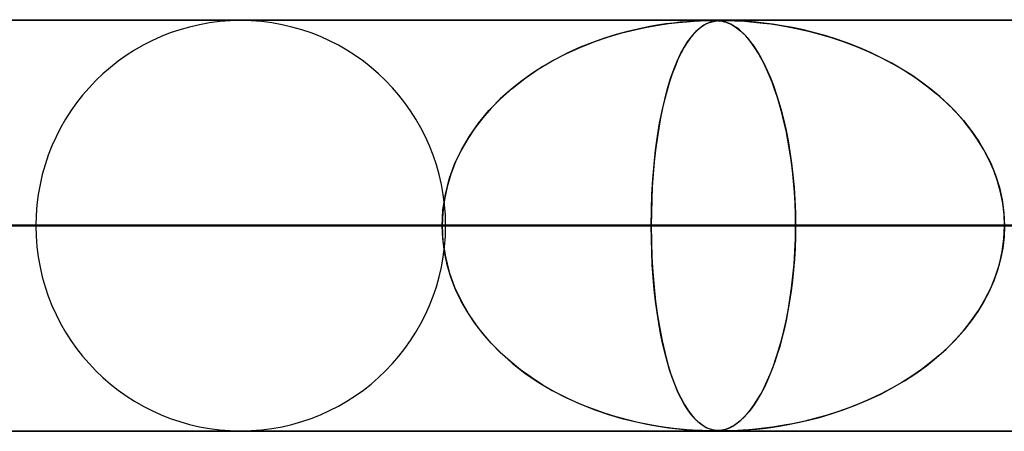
# Model space of a CAD drawing. Header units: millimetres. Extents: x -635 to 635, y -772 to 772.
# Tile 16 of 32: x -89 to -65, y 761 to 772. Entities that reach past the tile are written whole.
import ezdxf

# ---------------------------------------------------------------- set-up
doc = ezdxf.new("R2010")
doc.units = ezdxf.units.MM
doc.layers.add('HIDDEN', color=7, linetype='Continuous')
doc.layers.add('THICK', color=7, linetype='Continuous')

msp = doc.modelspace()

# ---------------------------------------------------------------- linework, layer by layer
at = {"layer": 'HIDDEN'}
for p, q in [((-474.699, 771.49), (0, 771.49)), ((0, 771.49), (-474.699, 771.49)), ((-0.329, 771.48), (-454.892, 771.48)), ((-72.469, 771.463), (-72.614, 771.452)), ((-72.612, 771.452), (-72.431, 771.465)), ((-72.341, 771.47), (-72.469, 771.463)), ((-72.431, 771.465), (-72.285, 771.473)), ((-72.233, 771.475), (-72.341, 771.47)), ((-72.285, 771.473), (-72.173, 771.477)), ((-72.144, 771.478), (-72.233, 771.475)), ((-72.173, 771.477), (-72.084, 771.479)), ((-72.072, 771.48), (-72.144, 771.478)), ((-72.084, 771.479), (-72.01, 771.48)), ((-72.011, 771.48), (-72.072, 771.48)), ((-71.957, 771.48), (-72.011, 771.48)), ((-72.01, 771.48), (-72.009, 771.48)), ((-72.009, 771.48), (-72.008, 771.48)), ((-72.008, 771.48), (-72.006, 771.48)), ((-72.006, 771.48), (-72.005, 771.48)), ((-72.005, 771.48), (-72.004, 771.48)), ((-72.004, 771.48), (-72.002, 771.48)), ((-71.992, 771.451), (-71.929, 771.465)), ((-71.94, 771.463), (-71.989, 771.452)), ((-71.907, 771.478), (-71.957, 771.48)), ((-71.953, 771.479), (-71.9, 771.478)), ((-71.89, 771.47), (-71.94, 771.463)), ((-71.929, 771.465), (-71.87, 771.473)), ((-71.86, 771.476), (-71.907, 771.478)), ((-71.9, 771.478), (-71.849, 771.475)), ((-71.842, 771.475), (-71.89, 771.47)), ((-71.87, 771.473), (-71.814, 771.477)), ((-71.814, 771.471), (-71.86, 771.476)), ((-71.849, 771.475), (-71.799, 771.469)), ((-71.794, 771.478), (-71.842, 771.475)), ((-71.814, 771.477), (-71.756, 771.479)), ((-71.766, 771.464), (-71.814, 771.471)), ((-71.799, 771.469), (-71.749, 771.461)), ((-71.744, 771.48), (-71.794, 771.478)), ((-71.714, 771.454), (-71.766, 771.464)), ((-71.756, 771.479), (-71.693, 771.48)), ((-71.749, 771.461), (-71.701, 771.45)), ((-71.689, 771.48), (-71.744, 771.48)), ((-71.689, 771.48), (-71.62, 771.479)), ((-71.628, 771.48), (-71.689, 771.48)), ((-71.558, 771.478), (-71.628, 771.48)), ((-71.62, 771.479), (-71.541, 771.478)), ((-71.474, 771.476), (-71.558, 771.478)), ((-71.541, 771.478), (-71.446, 771.474)), ((-71.372, 771.471), (-71.474, 771.476)), ((-71.446, 771.474), (-71.331, 771.469)), ((-71.249, 771.464), (-71.372, 771.471)), ((-71.331, 771.469), (-71.199, 771.461)), ((-71.101, 771.454), (-71.249, 771.464)), ((-71.199, 771.461), (-71.057, 771.45)), ((-74.193, 771.177), (-73.881, 771.256)), ((-73.8, 771.274), (-74.058, 771.213)), ((-73.881, 771.256), (-73.585, 771.319)), ((-73.556, 771.324), (-73.8, 771.274)), ((-73.585, 771.319), (-73.309, 771.368)), ((-73.33, 771.364), (-73.556, 771.324)), ((-73.124, 771.396), (-73.33, 771.364)), ((-73.309, 771.368), (-73.054, 771.405)), ((-72.939, 771.42), (-73.124, 771.396)), ((-73.054, 771.405), (-72.821, 771.433)), ((-72.771, 771.438), (-72.939, 771.42)), ((-72.821, 771.433), (-72.612, 771.452)), ((-72.614, 771.452), (-72.771, 771.438)), ((-72.426, 771.174), (-72.345, 771.253)), ((-72.321, 771.274), (-72.388, 771.213)), ((-72.345, 771.253), (-72.268, 771.316)), ((-72.257, 771.324), (-72.321, 771.274)), ((-72.268, 771.316), (-72.194, 771.366)), ((-72.196, 771.364), (-72.257, 771.324)), ((-72.14, 771.396), (-72.196, 771.364)), ((-72.194, 771.366), (-72.124, 771.404)), ((-72.087, 771.42), (-72.14, 771.396)), ((-72.124, 771.404), (-72.057, 771.432)), ((-72.038, 771.438), (-72.087, 771.42)), ((-72.057, 771.432), (-71.992, 771.451)), ((-71.989, 771.452), (-72.038, 771.438)), ((-71.659, 771.438), (-71.714, 771.454)), ((-71.701, 771.45), (-71.654, 771.437)), ((-71.6, 771.417), (-71.659, 771.438)), ((-71.654, 771.437), (-71.606, 771.42)), ((-71.606, 771.42), (-71.553, 771.397)), ((-71.537, 771.389), (-71.6, 771.417)), ((-71.553, 771.397), (-71.495, 771.367)), ((-71.472, 771.353), (-71.537, 771.389)), ((-71.495, 771.367), (-71.433, 771.328)), ((-71.402, 771.307), (-71.472, 771.353)), ((-71.433, 771.328), (-71.367, 771.281)), ((-71.329, 771.25), (-71.402, 771.307)), ((-71.367, 771.281), (-71.296, 771.223)), ((-71.253, 771.183), (-71.329, 771.25)), ((-71.296, 771.223), (-71.222, 771.153)), ((-70.929, 771.438), (-71.101, 771.454)), ((-71.057, 771.45), (-70.908, 771.436)), ((-70.734, 771.417), (-70.929, 771.438)), ((-70.908, 771.436), (-70.749, 771.419)), ((-70.749, 771.419), (-70.568, 771.396)), ((-70.52, 771.389), (-70.734, 771.417)), ((-70.568, 771.396), (-70.365, 771.366)), ((-70.287, 771.353), (-70.52, 771.389)), ((-70.365, 771.366), (-70.143, 771.327)), ((-70.037, 771.307), (-70.287, 771.353)), ((-70.143, 771.327), (-69.903, 771.279)), ((-69.772, 771.25), (-70.037, 771.307)), ((-69.903, 771.279), (-69.647, 771.221)), ((-69.496, 771.183), (-69.772, 771.25)), ((-69.647, 771.221), (-69.377, 771.151)), ((-74.614, 771.051), (-74.906, 770.948)), ((-74.853, 770.968), (-74.518, 771.082)), ((-74.33, 771.139), (-74.614, 771.051)), ((-74.518, 771.082), (-74.193, 771.177)), ((-74.058, 771.213), (-74.33, 771.139)), ((-72.529, 771.051), (-72.602, 770.948)), ((-72.592, 770.963), (-72.508, 771.078)), ((-72.457, 771.139), (-72.529, 771.051)), ((-72.508, 771.078), (-72.426, 771.174)), ((-72.388, 771.213), (-72.457, 771.139)), ((-71.177, 771.105), (-71.253, 771.183)), ((-71.222, 771.153), (-71.145, 771.07)), ((-71.101, 771.018), (-71.177, 771.105)), ((-71.145, 771.07), (-71.065, 770.972)), ((-71.026, 770.921), (-71.101, 771.018)), ((-69.217, 771.105), (-69.496, 771.183)), ((-69.377, 771.151), (-69.095, 771.068)), ((-68.941, 771.018), (-69.217, 771.105)), ((-69.095, 771.068), (-68.803, 770.97)), ((-68.668, 770.921), (-68.941, 771.018)), ((-75.542, 770.676), (-75.195, 770.833)), ((-75.206, 770.829), (-75.512, 770.691)), ((-74.906, 770.948), (-75.206, 770.829)), ((-75.195, 770.833), (-74.853, 770.968)), ((-72.762, 770.671), (-72.677, 770.828)), ((-72.676, 770.829), (-72.751, 770.691)), ((-72.677, 770.828), (-72.592, 770.963)), ((-72.602, 770.948), (-72.676, 770.829)), ((-71.065, 770.972), (-70.982, 770.86)), ((-70.952, 770.816), (-71.026, 770.921)), ((-70.982, 770.86), (-70.898, 770.731)), ((-70.879, 770.701), (-70.952, 770.816)), ((-68.803, 770.97), (-68.502, 770.857)), ((-68.399, 770.816), (-68.668, 770.921)), ((-68.502, 770.857), (-68.195, 770.728)), ((-68.134, 770.701), (-68.399, 770.816)), ((-75.817, 770.536), (-76.114, 770.366)), ((-75.889, 770.496), (-75.542, 770.676)), ((-75.512, 770.691), (-75.817, 770.536)), ((-72.826, 770.536), (-72.898, 770.366)), ((-72.846, 770.491), (-72.762, 770.671)), ((-72.751, 770.691), (-72.826, 770.536)), ((-70.898, 770.731), (-70.813, 770.586)), ((-70.808, 770.577), (-70.879, 770.701)), ((-70.813, 770.586), (-70.731, 770.43)), ((-70.738, 770.444), (-70.808, 770.577)), ((-68.195, 770.728), (-67.889, 770.584)), ((-67.875, 770.577), (-68.134, 770.701)), ((-67.889, 770.584), (-67.592, 770.427)), ((-67.621, 770.444), (-67.875, 770.577)), ((-76.556, 770.073), (-76.229, 770.294)), ((-76.114, 770.366), (-76.396, 770.185)), ((-76.229, 770.294), (-75.889, 770.496)), ((-73.006, 770.067), (-72.928, 770.289)), ((-72.898, 770.366), (-72.966, 770.185)), ((-72.928, 770.289), (-72.846, 770.491)), ((-70.669, 770.301), (-70.738, 770.444)), ((-70.731, 770.43), (-70.652, 770.263)), ((-70.602, 770.148), (-70.669, 770.301)), ((-70.652, 770.263), (-70.576, 770.086)), ((-67.373, 770.301), (-67.621, 770.444)), ((-67.592, 770.427), (-67.308, 770.261)), ((-67.131, 770.148), (-67.373, 770.301)), ((-76.866, 769.831), (-76.556, 770.073)), ((-76.396, 770.185), (-76.664, 769.992)), ((-73.081, 769.825), (-73.006, 770.067)), ((-72.966, 770.185), (-73.03, 769.992)), ((-70.536, 769.985), (-70.602, 770.148)), ((-70.576, 770.086), (-70.503, 769.898)), ((-67.308, 770.261), (-67.035, 770.083)), ((-66.896, 769.985), (-67.131, 770.148)), ((-67.035, 770.083), (-66.775, 769.895)), ((-77.159, 769.569), (-76.866, 769.831)), ((-76.917, 769.788), (-77.155, 769.573)), ((-76.664, 769.992), (-76.917, 769.788)), ((-73.15, 769.563), (-73.081, 769.825)), ((-73.091, 769.788), (-73.147, 769.573)), ((-73.03, 769.992), (-73.091, 769.788)), ((-70.473, 769.813), (-70.536, 769.985)), ((-70.503, 769.898), (-70.434, 769.7)), ((-70.411, 769.63), (-70.473, 769.813)), ((-66.669, 769.813), (-66.896, 769.985)), ((-66.775, 769.895), (-66.528, 769.697)), ((-66.45, 769.63), (-66.669, 769.813)), ((-77.432, 769.288), (-77.159, 769.569)), ((-77.155, 769.573), (-77.377, 769.348)), ((-73.214, 769.283), (-73.15, 769.563)), ((-73.147, 769.573), (-73.2, 769.348)), ((-70.434, 769.7), (-70.368, 769.493)), ((-70.352, 769.438), (-70.411, 769.63)), ((-66.528, 769.697), (-66.295, 769.49)), ((-66.241, 769.438), (-66.45, 769.63)), ((-77.377, 769.348), (-77.583, 769.112)), ((-73.2, 769.348), (-73.249, 769.112)), ((-70.368, 769.493), (-70.307, 769.275)), ((-70.296, 769.236), (-70.352, 769.438)), ((-66.295, 769.49), (-66.077, 769.273)), ((-66.042, 769.236), (-66.241, 769.438)), ((-77.583, 769.112), (-77.773, 768.864)), ((-77.681, 768.988), (-77.432, 769.288)), ((-73.249, 769.112), (-73.293, 768.864)), ((-73.273, 768.983), (-73.214, 769.283)), ((-70.307, 769.275), (-70.249, 769.047)), ((-70.244, 769.024), (-70.296, 769.236)), ((-66.077, 769.273), (-65.872, 769.045)), ((-65.856, 769.024), (-66.042, 769.236)), ((-77.773, 768.864), (-77.948, 768.603)), ((-77.905, 768.67), (-77.681, 768.988)), ((-73.293, 768.864), (-73.334, 768.603)), ((-73.325, 768.666), (-73.273, 768.983)), ((-70.249, 769.047), (-70.195, 768.806)), ((-70.194, 768.804), (-70.244, 769.024)), ((-65.872, 769.045), (-65.682, 768.804)), ((-65.682, 768.804), (-65.856, 769.024)), ((-77.948, 768.603), (-78.104, 768.329)), ((-78.101, 768.335), (-77.905, 768.67)), ((-73.334, 768.603), (-73.371, 768.329)), ((-73.37, 768.331), (-73.325, 768.666)), ((-70.195, 768.806), (-70.145, 768.553)), ((-70.149, 768.574), (-70.194, 768.804)), ((-65.682, 768.804), (-65.507, 768.551)), ((-65.521, 768.574), (-65.682, 768.804)), ((-70.107, 768.335), (-70.149, 768.574)), ((-70.145, 768.553), (-70.1, 768.287)), ((-65.376, 768.335), (-65.521, 768.574)), ((-65.507, 768.551), (-65.349, 768.285)), ((-78.266, 767.985), (-78.101, 768.335)), ((-78.104, 768.329), (-78.242, 768.042)), ((-73.409, 767.981), (-73.37, 768.331)), ((-73.371, 768.329), (-73.403, 768.042)), ((-70.07, 768.087), (-70.107, 768.335)), ((-70.1, 768.287), (-70.06, 768.009)), ((-65.247, 768.087), (-65.376, 768.335)), ((-65.349, 768.285), (-65.21, 768.008)), ((-78.397, 767.621), (-78.266, 767.985)), ((-78.242, 768.042), (-78.357, 767.744)), ((-73.439, 767.619), (-73.409, 767.981)), ((-73.403, 768.042), (-73.43, 767.744)), ((-70.038, 767.832), (-70.07, 768.087)), ((-70.06, 768.009), (-70.026, 767.721)), ((-65.135, 767.832), (-65.247, 768.087)), ((-65.21, 768.008), (-65.092, 767.719)), ((-78.357, 767.744), (-78.449, 767.439)), ((-73.43, 767.744), (-73.451, 767.439)), ((-70.012, 767.571), (-70.038, 767.832)), ((-70.026, 767.721), (-69.999, 767.423)), ((-65.042, 767.571), (-65.135, 767.832)), ((-65.092, 767.719), (-64.998, 767.422)), ((-78.449, 767.439), (-78.515, 767.127)), ((-78.492, 767.249), (-78.397, 767.621)), ((-73.451, 767.439), (-73.466, 767.127)), ((-73.461, 767.248), (-73.439, 767.619)), ((-69.991, 767.305), (-70.012, 767.571)), ((-69.999, 767.423), (-69.98, 767.118)), ((-64.968, 767.305), (-65.042, 767.571)), ((-64.998, 767.422), (-64.929, 767.117)), ((-78.55, 766.872), (-78.492, 767.249)), ((-73.474, 766.871), (-73.461, 767.248)), ((-69.976, 767.036), (-69.991, 767.305)), ((-64.916, 767.036), (-64.968, 767.305)), ((-78.515, 767.127), (-78.555, 766.811)), ((-73.466, 767.127), (-73.475, 766.811)), ((-69.98, 767.118), (-69.967, 766.807)), ((-69.966, 766.764), (-69.976, 767.036)), ((-64.929, 767.117), (-64.887, 766.806)), ((-64.884, 766.764), (-64.916, 767.036)), ((-78.569, 766.49), (-78.55, 766.872)), ((-78.555, 766.811), (-78.569, 766.49)), ((-73.479, 766.49), (-73.474, 766.871)), ((-73.475, 766.811), (-73.479, 766.49)), ((-69.967, 766.807), (-69.963, 766.49)), ((-69.963, 766.49), (-69.966, 766.764)), ((-64.887, 766.806), (-64.873, 766.49)), ((-64.873, 766.49), (-64.884, 766.764)), ((-5, 766.49), (-456.783, 766.49)), ((-456.783, 766.49), (-5, 766.49)), ((-448.192, 766.49), (-5, 766.49)), ((-5, 766.49), (-448.192, 766.49)), ((-5, 766.49), (-432.831, 766.49)), ((-432.831, 766.49), (-5, 766.49)), ((-424.241, 766.49), (-5, 766.49)), ((-5, 766.49), (-424.241, 766.49)), ((-5, 766.49), (-408.88, 766.49)), ((-408.88, 766.49), (-5, 766.49)), ((-400.289, 766.49), (-5, 766.49)), ((-5, 766.49), (-400.289, 766.49)), ((-5, 766.49), (-384.928, 766.49)), ((-384.928, 766.49), (-5, 766.49)), ((-376.338, 766.49), (-5, 766.49)), ((-5, 766.49), (-376.338, 766.49)), ((-5, 766.49), (-360.977, 766.49)), ((-360.977, 766.49), (-5, 766.49)), ((-352.386, 766.49), (-5, 766.49)), ((-5, 766.49), (-352.386, 766.49)), ((-5, 766.49), (-337.025, 766.49)), ((-337.025, 766.49), (-5, 766.49)), ((-328.434, 766.49), (-5, 766.49)), ((-5, 766.49), (-328.434, 766.49)), ((-5, 766.49), (-313.072, 766.49)), ((-313.072, 766.49), (-5, 766.49)), ((-304.481, 766.49), (-5, 766.49)), ((-5, 766.49), (-304.481, 766.49)), ((-5, 766.49), (-289.12, 766.49)), ((-289.12, 766.49), (-5, 766.49)), ((-280.529, 766.49), (-5, 766.49)), ((-5, 766.49), (-280.529, 766.49)), ((-5, 766.49), (-265.167, 766.49)), ((-265.167, 766.49), (-5, 766.49)), ((-256.576, 766.49), (-5, 766.49)), ((-5, 766.49), (-256.576, 766.49)), ((-5, 766.49), (-241.213, 766.49)), ((-241.213, 766.49), (-5, 766.49)), ((-232.622, 766.49), (-5, 766.49)), ((-5, 766.49), (-232.622, 766.49)), ((-5, 766.49), (-217.259, 766.49)), ((-217.259, 766.49), (-5, 766.49)), ((-208.667, 766.49), (-5, 766.49)), ((-5, 766.49), (-208.667, 766.49)), ((-5, 766.49), (-193.304, 766.49)), ((-193.304, 766.49), (-5, 766.49)), ((-184.711, 766.49), (-5, 766.49)), ((-5, 766.49), (-184.711, 766.49)), ((-5, 766.49), (-169.347, 766.49)), ((-169.347, 766.49), (-5, 766.49)), ((-160.754, 766.49), (-5, 766.49)), ((-5, 766.49), (-160.754, 766.49)), ((-5, 766.49), (-145.388, 766.49)), ((-145.388, 766.49), (-5, 766.49)), ((-136.794, 766.49), (-5, 766.49)), ((-5, 766.49), (-136.794, 766.49)), ((-5, 766.49), (-121.426, 766.49)), ((-121.426, 766.49), (-5, 766.49)), ((-112.83, 766.49), (-5, 766.49)), ((-5, 766.49), (-112.83, 766.49)), ((-5, 766.49), (-97.458, 766.49)), ((-97.458, 766.49), (-5, 766.49)), ((-93.949, 766.49), (-78.569, 766.49)), ((-78.569, 766.49), (-93.949, 766.49)), ((-88.859, 766.49), (-5, 766.49)), ((-5, 766.49), (-88.859, 766.49)), ((-73.479, 766.49), (-88.859, 766.49)), ((-88.859, 766.49), (-73.479, 766.49)), ((-78.569, 766.49), (-88.465, 766.49)), ((-88.465, 766.49), (-78.569, 766.49)), ((-78.555, 766.169), (-78.569, 766.49)), ((-78.569, 766.49), (-78.55, 766.108)), ((-78.485, 766.49), (-69.963, 766.49)), ((-78.485, 766.49), (-69.963, 766.49)), ((-73.479, 766.49), (-73.474, 766.108)), ((-5, 766.49), (-73.479, 766.49)), ((-73.479, 766.49), (-5, 766.49)), ((-73.475, 766.169), (-73.479, 766.49)), ((-69.967, 766.174), (-69.963, 766.49)), ((-69.963, 766.49), (-69.966, 766.218)), ((-69.963, 766.49), (-54.563, 766.49)), ((-54.563, 766.49), (-69.963, 766.49)), ((-64.887, 766.174), (-64.873, 766.49)), ((-64.873, 766.49), (-64.884, 766.216)), ((-69.966, 766.218), (-69.975, 765.947)), ((-64.884, 766.216), (-64.916, 765.944)), ((-78.515, 765.853), (-78.555, 766.169)), ((-78.55, 766.108), (-78.492, 765.731)), ((-73.466, 765.853), (-73.475, 766.169)), ((-73.474, 766.108), (-73.461, 765.731)), ((-69.975, 765.947), (-69.99, 765.679)), ((-69.979, 765.863), (-69.967, 766.174)), ((-64.929, 765.863), (-64.887, 766.174)), ((-78.449, 765.541), (-78.515, 765.853)), ((-78.492, 765.731), (-78.397, 765.359)), ((-73.451, 765.541), (-73.466, 765.853)), ((-73.461, 765.731), (-73.439, 765.359)), ((-69.999, 765.558), (-69.979, 765.863)), ((-64.998, 765.558), (-64.929, 765.863)), ((-64.916, 765.944), (-64.968, 765.675)), ((-78.357, 765.236), (-78.449, 765.541)), ((-73.43, 765.236), (-73.451, 765.541)), ((-70.026, 765.261), (-69.999, 765.558)), ((-69.99, 765.679), (-70.011, 765.415)), ((-65.092, 765.261), (-64.998, 765.558)), ((-64.968, 765.675), (-65.042, 765.409)), ((-78.397, 765.359), (-78.266, 764.995)), ((-78.242, 764.938), (-78.357, 765.236)), ((-73.439, 765.359), (-73.408, 764.995)), ((-73.403, 764.938), (-73.43, 765.236)), ((-70.06, 764.972), (-70.026, 765.261)), ((-70.011, 765.415), (-70.038, 765.155)), ((-65.21, 764.972), (-65.092, 765.261)), ((-65.042, 765.409), (-65.135, 765.148)), ((-78.266, 764.995), (-78.101, 764.645)), ((-73.408, 764.995), (-73.37, 764.645)), ((-70.038, 765.155), (-70.069, 764.901)), ((-65.135, 765.148), (-65.247, 764.893)), ((-78.104, 764.651), (-78.242, 764.938)), ((-73.371, 764.651), (-73.403, 764.938)), ((-70.069, 764.901), (-70.106, 764.654)), ((-70.099, 764.695), (-70.06, 764.972)), ((-65.247, 764.893), (-65.376, 764.645)), ((-65.349, 764.695), (-65.21, 764.972)), ((-77.948, 764.377), (-78.104, 764.651)), ((-78.101, 764.645), (-77.905, 764.31)), ((-73.334, 764.377), (-73.371, 764.651)), ((-73.37, 764.645), (-73.324, 764.31)), ((-70.106, 764.654), (-70.147, 764.416)), ((-70.145, 764.429), (-70.099, 764.695)), ((-65.376, 764.645), (-65.521, 764.406)), ((-65.507, 764.429), (-65.349, 764.695)), ((-77.773, 764.116), (-77.948, 764.377)), ((-77.905, 764.31), (-77.681, 763.992)), ((-73.293, 764.116), (-73.334, 764.377)), ((-73.324, 764.31), (-73.272, 763.992)), ((-70.194, 764.176), (-70.145, 764.429)), ((-70.147, 764.416), (-70.192, 764.187)), ((-65.682, 764.176), (-65.507, 764.429)), ((-65.521, 764.406), (-65.682, 764.176)), ((-77.583, 763.868), (-77.773, 764.116)), ((-73.249, 763.868), (-73.293, 764.116)), ((-70.248, 763.935), (-70.194, 764.176)), ((-70.192, 764.187), (-70.241, 763.967)), ((-65.872, 763.935), (-65.682, 764.176)), ((-65.682, 764.176), (-65.856, 763.956)), ((-77.681, 763.992), (-77.432, 763.692)), ((-77.377, 763.632), (-77.583, 763.868)), ((-73.272, 763.992), (-73.213, 763.692)), ((-73.2, 763.632), (-73.249, 763.868)), ((-70.306, 763.707), (-70.248, 763.935)), ((-70.241, 763.967), (-70.293, 763.756)), ((-66.077, 763.707), (-65.872, 763.935)), ((-65.856, 763.956), (-66.042, 763.744)), ((-77.432, 763.692), (-77.159, 763.411)), ((-77.155, 763.406), (-77.377, 763.632)), ((-73.213, 763.692), (-73.149, 763.411)), ((-73.147, 763.406), (-73.2, 763.632)), ((-70.349, 763.555), (-70.407, 763.363)), ((-70.368, 763.49), (-70.306, 763.707)), ((-70.293, 763.756), (-70.349, 763.555)), ((-66.295, 763.49), (-66.077, 763.707)), ((-66.042, 763.744), (-66.241, 763.542)), ((-77.159, 763.411), (-76.866, 763.149)), ((-76.917, 763.192), (-77.155, 763.406)), ((-73.149, 763.411), (-73.079, 763.149)), ((-73.091, 763.192), (-73.147, 763.406)), ((-70.407, 763.363), (-70.468, 763.181)), ((-70.433, 763.283), (-70.368, 763.49)), ((-66.45, 763.35), (-66.669, 763.167)), ((-66.528, 763.283), (-66.295, 763.49)), ((-66.241, 763.542), (-66.45, 763.35)), ((-76.664, 762.988), (-76.917, 763.192)), ((-76.866, 763.149), (-76.556, 762.907)), ((-73.03, 762.988), (-73.091, 763.192)), ((-73.079, 763.149), (-73.005, 762.907)), ((-70.575, 762.897), (-70.502, 763.085)), ((-70.468, 763.181), (-70.531, 763.008)), ((-70.502, 763.085), (-70.433, 763.283)), ((-67.035, 762.897), (-66.775, 763.085)), ((-66.669, 763.167), (-66.896, 762.995)), ((-66.775, 763.085), (-66.528, 763.283)), ((-76.396, 762.795), (-76.664, 762.988)), ((-76.556, 762.907), (-76.229, 762.686)), ((-72.966, 762.795), (-73.03, 762.988)), ((-73.005, 762.907), (-72.926, 762.686)), ((-70.596, 762.846), (-70.663, 762.693)), ((-70.651, 762.719), (-70.575, 762.897)), ((-70.531, 763.008), (-70.596, 762.846)), ((-67.131, 762.832), (-67.373, 762.679)), ((-67.308, 762.719), (-67.035, 762.897)), ((-66.896, 762.995), (-67.131, 762.832)), ((-76.114, 762.614), (-76.396, 762.795)), ((-76.229, 762.686), (-75.889, 762.484)), ((-75.817, 762.444), (-76.114, 762.614)), ((-72.898, 762.614), (-72.966, 762.795)), ((-72.926, 762.686), (-72.844, 762.484)), ((-72.826, 762.444), (-72.898, 762.614)), ((-70.663, 762.693), (-70.731, 762.55)), ((-70.73, 762.553), (-70.651, 762.719)), ((-67.373, 762.679), (-67.621, 762.536)), ((-67.592, 762.552), (-67.308, 762.719)), ((-75.889, 762.484), (-75.542, 762.304)), ((-75.512, 762.289), (-75.817, 762.444)), ((-72.844, 762.484), (-72.759, 762.304)), ((-72.751, 762.289), (-72.826, 762.444)), ((-70.896, 762.252), (-70.812, 762.396)), ((-70.801, 762.416), (-70.872, 762.292)), ((-70.812, 762.396), (-70.73, 762.553)), ((-70.731, 762.55), (-70.801, 762.416)), ((-68.195, 762.252), (-67.889, 762.396)), ((-67.875, 762.403), (-68.134, 762.279)), ((-67.889, 762.396), (-67.592, 762.552)), ((-67.621, 762.536), (-67.875, 762.403)), ((-75.542, 762.304), (-75.195, 762.147)), ((-75.206, 762.151), (-75.512, 762.289)), ((-74.906, 762.032), (-75.206, 762.151)), ((-75.195, 762.147), (-74.853, 762.012)), ((-72.759, 762.304), (-72.674, 762.147)), ((-72.676, 762.151), (-72.751, 762.289)), ((-72.602, 762.032), (-72.676, 762.151)), ((-72.674, 762.147), (-72.589, 762.012)), ((-71.063, 762.01), (-70.981, 762.123)), ((-70.944, 762.177), (-71.017, 762.071)), ((-70.981, 762.123), (-70.896, 762.252)), ((-70.872, 762.292), (-70.944, 762.177)), ((-68.803, 762.01), (-68.502, 762.123)), ((-68.399, 762.164), (-68.668, 762.059)), ((-68.502, 762.123), (-68.195, 762.252)), ((-68.134, 762.279), (-68.399, 762.164)), ((-74.614, 761.929), (-74.906, 762.032)), ((-74.853, 762.012), (-74.518, 761.898)), ((-74.33, 761.841), (-74.614, 761.929)), ((-74.518, 761.898), (-74.193, 761.803)), ((-72.529, 761.929), (-72.602, 762.032)), ((-72.589, 762.012), (-72.505, 761.898)), ((-72.457, 761.841), (-72.529, 761.929)), ((-72.505, 761.898), (-72.422, 761.803)), ((-71.167, 761.886), (-71.243, 761.807)), ((-71.22, 761.829), (-71.143, 761.912)), ((-71.091, 761.974), (-71.167, 761.886)), ((-71.143, 761.912), (-71.063, 762.01)), ((-71.017, 762.071), (-71.091, 761.974)), ((-69.217, 761.875), (-69.496, 761.797)), ((-69.377, 761.829), (-69.095, 761.912)), ((-68.941, 761.963), (-69.217, 761.875)), ((-69.095, 761.912), (-68.803, 762.01)), ((-68.668, 762.059), (-68.941, 761.963)), ((-74.058, 761.767), (-74.33, 761.841)), ((-74.193, 761.803), (-73.881, 761.724)), ((-73.8, 761.706), (-74.058, 761.767)), ((-73.881, 761.724), (-73.585, 761.661)), ((-73.556, 761.656), (-73.8, 761.706)), ((-73.585, 761.661), (-73.309, 761.612)), ((-73.33, 761.616), (-73.556, 761.656)), ((-72.388, 761.767), (-72.457, 761.841)), ((-72.422, 761.803), (-72.342, 761.724)), ((-72.321, 761.706), (-72.388, 761.767)), ((-72.342, 761.724), (-72.265, 761.661)), ((-72.257, 761.656), (-72.321, 761.706)), ((-72.265, 761.661), (-72.191, 761.612)), ((-72.196, 761.616), (-72.257, 761.656)), ((-71.461, 761.634), (-71.527, 761.596)), ((-71.494, 761.614), (-71.431, 761.653)), ((-71.392, 761.681), (-71.461, 761.634)), ((-71.431, 761.653), (-71.365, 761.701)), ((-71.318, 761.738), (-71.392, 761.681)), ((-71.365, 761.701), (-71.294, 761.759)), ((-71.243, 761.807), (-71.318, 761.738)), ((-71.294, 761.759), (-71.22, 761.829)), ((-70.365, 761.614), (-70.143, 761.653)), ((-70.037, 761.673), (-70.287, 761.627)), ((-70.143, 761.653), (-69.903, 761.701)), ((-69.772, 761.729), (-70.037, 761.673)), ((-69.903, 761.701), (-69.647, 761.759)), ((-69.496, 761.797), (-69.772, 761.729)), ((-69.647, 761.759), (-69.377, 761.829)), ((0, 761.49), (-474.699, 761.49)), ((-474.699, 761.49), (0, 761.49)), ((-454.892, 761.5), (-0.316, 761.5)), ((-454.892, 761.5), (-0.316, 761.5)), ((-430.942, 761.5), (-0.316, 761.5)), ((-406.991, 761.5), (-0.316, 761.5)), ((-383.041, 761.5), (-0.316, 761.5)), ((-359.091, 761.5), (-0.316, 761.5)), ((-335.141, 761.5), (-0.316, 761.5)), ((-311.191, 761.5), (-0.316, 761.5)), ((-287.241, 761.5), (-0.316, 761.5)), ((-263.291, 761.5), (-0.316, 761.5)), ((-239.34, 761.5), (-0.316, 761.5)), ((-215.39, 761.5), (-0.316, 761.5)), ((-191.44, 761.5), (-0.316, 761.5)), ((-167.49, 761.5), (-0.316, 761.5)), ((-143.54, 761.5), (-0.316, 761.5)), ((-119.59, 761.5), (-0.316, 761.5)), ((-95.639, 761.5), (-0.316, 761.5)), ((-73.124, 761.584), (-73.33, 761.616)), ((-73.309, 761.612), (-73.054, 761.575)), ((-72.939, 761.56), (-73.124, 761.584)), ((-73.054, 761.575), (-72.821, 761.547)), ((-72.771, 761.542), (-72.939, 761.56)), ((-72.821, 761.547), (-72.612, 761.528)), ((-72.614, 761.528), (-72.771, 761.542)), ((-72.469, 761.517), (-72.614, 761.528)), ((-72.612, 761.528), (-72.431, 761.515)), ((-72.341, 761.51), (-72.469, 761.517)), ((-72.431, 761.515), (-72.285, 761.507)), ((-72.233, 761.505), (-72.341, 761.51)), ((-72.285, 761.507), (-72.173, 761.503)), ((-72.144, 761.502), (-72.233, 761.505)), ((-72.14, 761.584), (-72.196, 761.616)), ((-72.191, 761.612), (-72.12, 761.575)), ((-72.173, 761.503), (-72.084, 761.501)), ((-72.072, 761.5), (-72.144, 761.502)), ((-72.087, 761.56), (-72.14, 761.584)), ((-72.12, 761.575), (-72.053, 761.547)), ((-72.038, 761.542), (-72.087, 761.56)), ((-72.084, 761.501), (-72.01, 761.5)), ((-72.011, 761.5), (-72.072, 761.5)), ((-72.053, 761.547), (-71.988, 761.528)), ((-71.989, 761.528), (-72.038, 761.542)), ((-72.01, 761.5), (-71.95, 761.501)), ((-71.947, 761.501), (-71.999, 761.5)), ((-71.94, 761.517), (-71.989, 761.528)), ((-71.988, 761.528), (-71.926, 761.515)), ((-71.95, 761.501), (-71.898, 761.502)), ((-71.898, 761.502), (-71.947, 761.501)), ((-71.89, 761.51), (-71.94, 761.517)), ((-71.926, 761.515), (-71.866, 761.507)), ((-71.898, 761.502), (-71.847, 761.506)), ((-71.852, 761.505), (-71.898, 761.502)), ((-71.842, 761.505), (-71.89, 761.51)), ((-71.866, 761.507), (-71.81, 761.503)), ((-71.805, 761.51), (-71.852, 761.505)), ((-71.847, 761.506), (-71.797, 761.511)), ((-71.794, 761.502), (-71.842, 761.505)), ((-71.81, 761.503), (-71.753, 761.501)), ((-71.757, 761.517), (-71.805, 761.51)), ((-71.797, 761.511), (-71.748, 761.519)), ((-71.744, 761.5), (-71.794, 761.502)), ((-71.705, 761.529), (-71.757, 761.517)), ((-71.753, 761.501), (-71.689, 761.5)), ((-71.748, 761.519), (-71.699, 761.53)), ((-71.689, 761.5), (-71.744, 761.5)), ((-71.649, 761.545), (-71.705, 761.529)), ((-71.699, 761.53), (-71.652, 761.544)), ((-71.689, 761.5), (-71.62, 761.501)), ((-71.628, 761.5), (-71.689, 761.5)), ((-71.689, 761.5), (-0.316, 761.5)), ((-71.652, 761.544), (-71.604, 761.561)), ((-71.59, 761.567), (-71.649, 761.545)), ((-71.558, 761.502), (-71.628, 761.5)), ((-71.62, 761.501), (-71.541, 761.502)), ((-71.604, 761.561), (-71.551, 761.584)), ((-71.527, 761.596), (-71.59, 761.567)), ((-71.474, 761.504), (-71.558, 761.502)), ((-71.551, 761.584), (-71.494, 761.614)), ((-71.541, 761.502), (-71.446, 761.506)), ((-71.372, 761.509), (-71.474, 761.504)), ((-71.446, 761.506), (-71.331, 761.511)), ((-71.249, 761.516), (-71.372, 761.509)), ((-71.331, 761.511), (-71.199, 761.519)), ((-71.101, 761.526), (-71.249, 761.516)), ((-71.199, 761.519), (-71.057, 761.53)), ((-70.929, 761.542), (-71.101, 761.526)), ((-71.057, 761.53), (-70.908, 761.544)), ((-70.734, 761.563), (-70.929, 761.542)), ((-70.908, 761.544), (-70.749, 761.561)), ((-70.749, 761.561), (-70.568, 761.584)), ((-70.52, 761.591), (-70.734, 761.563)), ((-70.568, 761.584), (-70.365, 761.614)), ((-70.287, 761.627), (-70.52, 761.591))]:
    msp.add_line(p, q, dxfattribs=at)
for start, end in [(0, 180), (180, 0)]:
    msp.add_arc((-83.475, 766.49), 4.99, start, end, dxfattribs=at)
at = {"layer": 'THICK'}
for p, q in [((-606.5, 771.5), (606.5, 771.5)), ((606.5, 766.5), (-606.5, 766.5))]:
    msp.add_line(p, q, dxfattribs=at)

doc.saveas('drawing.dxf')
